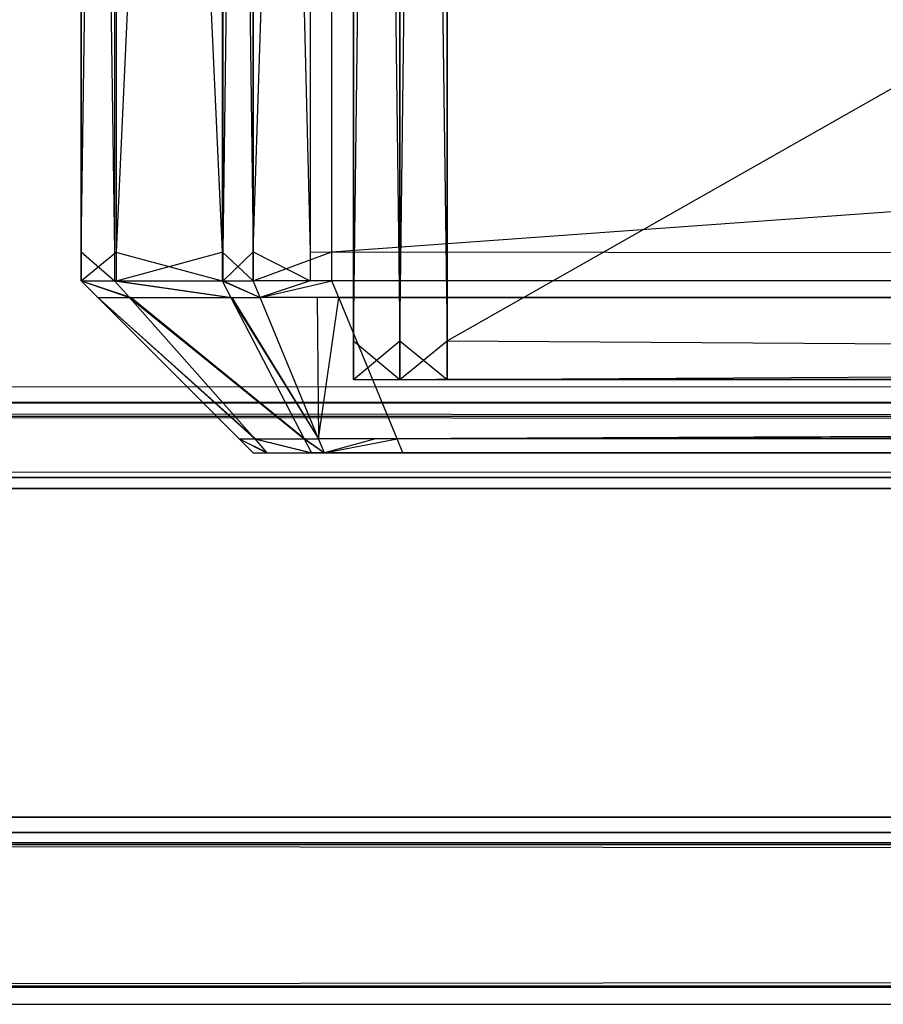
# Model space of a CAD drawing. Extents: x 0 to 1.6, y -0.5 to 0.
# Tile 6 of 192: x 0.01354 to 0.01856, y -0.501 to -0.49527. Entities that reach past the tile are written whole.
import ezdxf

# ---------------------------------------------------------------- set-up
doc = ezdxf.new("R2010")
doc.units = 0
for name, color, linetype in [('L16_KORPUS1_0___REPLACEMTFOREMP', 7, 'CONTINUOUS'), ('L30_FRONT_FINION_1___REPLACEMTF', 7, 'CONTINUOUS'), ('L34_REGALELEMENT_0___REPLACEMTF', 7, 'CONTINUOUS'), ('L65_ABDECKPL_0___REPLACEMTFOREM', 7, 'CONTINUOUS')]:
    doc.layers.add(name, color=color, linetype=linetype)

msp = doc.modelspace()

# ---------------------------------------------------------------- linework, layer by layer
at = {"layer": 'L16_KORPUS1_0___REPLACEMTFOREMP', "color": 8}
for points, invisible_edges in [([(0.002909, -0.497406), (0.002912, -0.000594), (0.5, -0.497406), (0.002909, -0.497406)], 15), ([(0.002912, -0.000596, 0.00769), (0.002909, -0.497404, 0.00769), (0.5, -0.497404, 0.00769), (0.002912, -0.000596, 0.00769)], 15), ([(0.5, -0.497406), (0.002912, -0.000594), (0.5, -0.000594), (0.5, -0.497406)], 10), ([(0.002912, -0.000596, 0.00769), (0.5, -0.497404, 0.00769), (0.5, -0.000596, 0.00769), (0.002912, -0.000596, 0.00769)], 10), ([(0.5, -0.4975, 0.00769), (0.002909, -0.497404, 0.00769), (0.002909, -0.4975, 0.00769), (0.5, -0.4975, 0.00769)], 13), ([(0.002909, -0.497404, 0.00769), (0.5, -0.4975, 0.00769), (0.5, -0.497404, 0.00769), (0.002909, -0.497404, 0.00769)], 14), ([(0.5, -0.497406), (0.002909, -0.4975), (0.002909, -0.497406), (0.5, -0.497406)], 13), ([(0.002909, -0.4975), (0.5, -0.497406), (0.5, -0.4975), (0.002909, -0.4975)], 14), ([(0.002909, -0.4975), (0.5, -0.49758, 0.00008), (0.002876, -0.49758, 0.000079), (0.002909, -0.4975)], 13), ([(0.5, -0.497557, 0.007633), (0.002909, -0.4975, 0.00769), (0.002885, -0.497557, 0.007633), (0.5, -0.497557, 0.007633)], 13), ([(0.5, -0.49758, 0.00008), (0.002909, -0.4975), (0.5, -0.4975), (0.5, -0.49758, 0.00008)], 14), ([(0.002909, -0.4975, 0.00769), (0.5, -0.497557, 0.007633), (0.5, -0.4975, 0.00769), (0.002909, -0.4975, 0.00769)], 14), ([(0.002876, -0.49758, 0.000079), (0.5, -0.497936, 0.000436), (0.002728, -0.497936, 0.000436), (0.002876, -0.49758, 0.000079)], 13), ([(0.5, -0.497901, 0.007289), (0.002885, -0.497557, 0.007633), (0.002743, -0.497901, 0.007289), (0.5, -0.497901, 0.007289)], 13), ([(0.5, -0.497936, 0.000436), (0.002876, -0.49758, 0.000079), (0.5, -0.49758, 0.00008), (0.5, -0.497936, 0.000436)], 14), ([(0.002885, -0.497557, 0.007633), (0.5, -0.497901, 0.007289), (0.5, -0.497557, 0.007633), (0.002885, -0.497557, 0.007633)], 14), ([(0.5, -0.498, 0.00719), (0.002743, -0.497901, 0.007289), (0.002702, -0.498, 0.00719), (0.5, -0.498, 0.00719)], 13), ([(0.002743, -0.497901, 0.007289), (0.5, -0.498, 0.00719), (0.5, -0.497901, 0.007289), (0.002743, -0.497901, 0.007289)], 14), ([(0.002728, -0.497936, 0.000436), (0.5, -0.498, 0.0005), (0.002702, -0.498, 0.0005), (0.002728, -0.497936, 0.000436)], 13), ([(0.5, -0.498, 0.0005), (0.002728, -0.497936, 0.000436), (0.5, -0.497936, 0.000436), (0.5, -0.498, 0.0005)], 14), ([(0.5, -0.498, 0.0005), (0.002702, -0.498, 0.000565), (0.002702, -0.498, 0.0005), (0.5, -0.498, 0.0005)], 13), ([(0.002702, -0.498, 0.000565), (0.5, -0.498, 0.0005), (0.5, -0.498, 0.000565), (0.002702, -0.498, 0.000565)], 14), ([(0.5, -0.498, 0.000565), (0.002702, -0.498, 0.007018), (0.002702, -0.498, 0.000565), (0.5, -0.498, 0.000565)], 13), ([(0.002702, -0.498, 0.007018), (0.5, -0.498, 0.000565), (0.5, -0.498, 0.007018), (0.002702, -0.498, 0.007018)], 14), ([(0.5, -0.498, 0.007018), (0.002702, -0.498, 0.00719), (0.002702, -0.498, 0.007018), (0.5, -0.498, 0.007018)], 13), ([(0.002702, -0.498, 0.00719), (0.5, -0.498, 0.007018), (0.5, -0.498, 0.00719), (0.002702, -0.498, 0.00719)], 14)]:
    msp.add_3dface(points, dxfattribs=dict(at, invisible_edges=invisible_edges))
at = {"layer": 'L30_FRONT_FINION_1___REPLACEMTF', "color": 8}
for points, invisible_edges in [([(0.013899, -0.482963, 0.348833), (0.013899, -0.496623, 0.348322), (0.013899, -0.496623, 0.348833), (0.013899, -0.482963, 0.348833)], 13), ([(0.013899, -0.496623, 0.348322), (0.013899, -0.482963, 0.348833), (0.013899, -0.482963, 0.348322), (0.013899, -0.496623, 0.348322)], 14), ([(0.013899, -0.482963, 0.58578), (0.013899, -0.496623, 0.348833), (0.013899, -0.496623, 0.58578), (0.013899, -0.482963, 0.58578)], 13), ([(0.013899, -0.496623, 0.348833), (0.013899, -0.482963, 0.58578), (0.013899, -0.482963, 0.348833), (0.013899, -0.496623, 0.348833)], 14), ([(0.013899, -0.482963, 0.586249), (0.013899, -0.496623, 0.58578), (0.013899, -0.496623, 0.586249), (0.013899, -0.482963, 0.586249)], 13), ([(0.013899, -0.496623, 0.58578), (0.013899, -0.482963, 0.586249), (0.013899, -0.482963, 0.58578), (0.013899, -0.496623, 0.58578)], 14), ([(0.014094, -0.496623, 0.586443), (0.013899, -0.482963, 0.586249), (0.013899, -0.496623, 0.586249), (0.014094, -0.496623, 0.586443)], 13), ([(0.013899, -0.482963, 0.586249), (0.014094, -0.496623, 0.586443), (0.014094, -0.482963, 0.586443), (0.013899, -0.482963, 0.586249)], 14), ([(0.014105, -0.482963, 0.348117), (0.013899, -0.496623, 0.348322), (0.013899, -0.482963, 0.348322), (0.014105, -0.482963, 0.348117)], 13), ([(0.013899, -0.496623, 0.348322), (0.014105, -0.482963, 0.348117), (0.014105, -0.496623, 0.348117), (0.013899, -0.496623, 0.348322)], 14), ([(0.014719, -0.496623, 0.587068), (0.014094, -0.482963, 0.586443), (0.014094, -0.496623, 0.586443), (0.014719, -0.496623, 0.587068)], 13), ([(0.014094, -0.482963, 0.586443), (0.014719, -0.496623, 0.587068), (0.014719, -0.482963, 0.587068), (0.014094, -0.482963, 0.586443)], 14), ([(0.014725, -0.482963, 0.347497), (0.014105, -0.496623, 0.348117), (0.014105, -0.482963, 0.348117), (0.014725, -0.482963, 0.347497)], 13), ([(0.014105, -0.496623, 0.348117), (0.014725, -0.482963, 0.347497), (0.014725, -0.496623, 0.347497), (0.014105, -0.496623, 0.348117)], 14), ([(0.014899, -0.496623, 0.587248), (0.014719, -0.482963, 0.587068), (0.014719, -0.496623, 0.587068), (0.014899, -0.496623, 0.587248)], 13), ([(0.014719, -0.482963, 0.587068), (0.014899, -0.496623, 0.587248), (0.014899, -0.482963, 0.587248), (0.014719, -0.482963, 0.587068)], 14), ([(0.014899, -0.482963, 0.347323), (0.014725, -0.496623, 0.347497), (0.014725, -0.482963, 0.347497), (0.014899, -0.482963, 0.347323)], 13), ([(0.014725, -0.496623, 0.347497), (0.014899, -0.482963, 0.347323), (0.014899, -0.496623, 0.347323), (0.014725, -0.496623, 0.347497)], 14), ([(0.015358, -0.482963, 0.347323), (0.014899, -0.496623, 0.347323), (0.014899, -0.482963, 0.347323), (0.015358, -0.482963, 0.347323)], 13), ([(0.014899, -0.496623, 0.347323), (0.015358, -0.482963, 0.347323), (0.015358, -0.496623, 0.347323), (0.014899, -0.496623, 0.347323)], 14), ([(0.015231, -0.496623, 0.587248), (0.014899, -0.482963, 0.587248), (0.014899, -0.496623, 0.587248), (0.015231, -0.496623, 0.587248)], 13), ([(0.014899, -0.482963, 0.587248), (0.015231, -0.496623, 0.587248), (0.015231, -0.482963, 0.587248), (0.014899, -0.482963, 0.587248)], 14), ([(0.203785, -0.496623, 0.587248), (0.015231, -0.482963, 0.587248), (0.015231, -0.496623, 0.587248), (0.203785, -0.496623, 0.587248)], 13), ([(0.015231, -0.482963, 0.587248), (0.203785, -0.496623, 0.587248), (0.203785, -0.482963, 0.587248), (0.015231, -0.482963, 0.587248)], 14), ([(0.203785, -0.482963, 0.347323), (0.015358, -0.496623, 0.347323), (0.015358, -0.482963, 0.347323), (0.203785, -0.482963, 0.347323)], 13), ([(0.015358, -0.496623, 0.347323), (0.203785, -0.482963, 0.347323), (0.203785, -0.496623, 0.347323), (0.015358, -0.496623, 0.347323)], 14), ([(0.014105, -0.496623, 0.348117), (0.013899, -0.496792, 0.348322), (0.013899, -0.496623, 0.348322), (0.014105, -0.496623, 0.348117)], 13), ([(0.013899, -0.496792, 0.348322), (0.014105, -0.496623, 0.348117), (0.014105, -0.496792, 0.348117), (0.013899, -0.496792, 0.348322)], 14), ([(0.014094, -0.496792, 0.586443), (0.013899, -0.496623, 0.586249), (0.013899, -0.496792, 0.586249), (0.014094, -0.496792, 0.586443)], 13), ([(0.013899, -0.496623, 0.586249), (0.014094, -0.496792, 0.586443), (0.014094, -0.496623, 0.586443), (0.013899, -0.496623, 0.586249)], 14), ([(0.013899, -0.496623, 0.586249), (0.013899, -0.496792, 0.58578), (0.013899, -0.496792, 0.586249), (0.013899, -0.496623, 0.586249)], 13), ([(0.013899, -0.496792, 0.58578), (0.013899, -0.496623, 0.586249), (0.013899, -0.496623, 0.58578), (0.013899, -0.496792, 0.58578)], 14), ([(0.013899, -0.496623, 0.58578), (0.013899, -0.496792, 0.348833), (0.013899, -0.496792, 0.58578), (0.013899, -0.496623, 0.58578)], 13), ([(0.013899, -0.496792, 0.348833), (0.013899, -0.496623, 0.58578), (0.013899, -0.496623, 0.348833), (0.013899, -0.496792, 0.348833)], 14), ([(0.013899, -0.496623, 0.348833), (0.013899, -0.496792, 0.348322), (0.013899, -0.496792, 0.348833), (0.013899, -0.496623, 0.348833)], 13), ([(0.013899, -0.496792, 0.348322), (0.013899, -0.496623, 0.348833), (0.013899, -0.496623, 0.348322), (0.013899, -0.496792, 0.348322)], 14), ([(0.014719, -0.496792, 0.587068), (0.014094, -0.496623, 0.586443), (0.014094, -0.496792, 0.586443), (0.014719, -0.496792, 0.587068)], 13), ([(0.014094, -0.496623, 0.586443), (0.014719, -0.496792, 0.587068), (0.014719, -0.496623, 0.587068), (0.014094, -0.496623, 0.586443)], 14), ([(0.014725, -0.496623, 0.347497), (0.014105, -0.496792, 0.348117), (0.014105, -0.496623, 0.348117), (0.014725, -0.496623, 0.347497)], 13), ([(0.014105, -0.496792, 0.348117), (0.014725, -0.496623, 0.347497), (0.014725, -0.496792, 0.347497), (0.014105, -0.496792, 0.348117)], 14), ([(0.014899, -0.496792, 0.587248), (0.014719, -0.496623, 0.587068), (0.014719, -0.496792, 0.587068), (0.014899, -0.496792, 0.587248)], 13), ([(0.014719, -0.496623, 0.587068), (0.014899, -0.496792, 0.587248), (0.014899, -0.496623, 0.587248), (0.014719, -0.496623, 0.587068)], 14), ([(0.014899, -0.496623, 0.347323), (0.014725, -0.496792, 0.347497), (0.014725, -0.496623, 0.347497), (0.014899, -0.496623, 0.347323)], 13), ([(0.014725, -0.496792, 0.347497), (0.014899, -0.496623, 0.347323), (0.014899, -0.496792, 0.347323), (0.014725, -0.496792, 0.347497)], 14), ([(0.015231, -0.496792, 0.587248), (0.014899, -0.496623, 0.587248), (0.014899, -0.496792, 0.587248), (0.015231, -0.496792, 0.587248)], 13), ([(0.014899, -0.496623, 0.587248), (0.015231, -0.496792, 0.587248), (0.015231, -0.496623, 0.587248), (0.014899, -0.496623, 0.587248)], 14), ([(0.015358, -0.496623, 0.347323), (0.014899, -0.496792, 0.347323), (0.014899, -0.496623, 0.347323), (0.015358, -0.496623, 0.347323)], 13), ([(0.014899, -0.496792, 0.347323), (0.015358, -0.496623, 0.347323), (0.015358, -0.496792, 0.347323), (0.014899, -0.496792, 0.347323)], 14), ([(0.203785, -0.496792, 0.587248), (0.015231, -0.496623, 0.587248), (0.015231, -0.496792, 0.587248), (0.203785, -0.496792, 0.587248)], 13), ([(0.015231, -0.496623, 0.587248), (0.203785, -0.496792, 0.587248), (0.203785, -0.496623, 0.587248), (0.015231, -0.496623, 0.587248)], 14), ([(0.203785, -0.496623, 0.347323), (0.015358, -0.496792, 0.347323), (0.015358, -0.496623, 0.347323), (0.203785, -0.496623, 0.347323)], 13), ([(0.015358, -0.496792, 0.347323), (0.203785, -0.496623, 0.347323), (0.203785, -0.496792, 0.347323), (0.015358, -0.496792, 0.347323)], 14), ([(0.01419, -0.496889, 0.348169), (0.013899, -0.496792, 0.348322), (0.014105, -0.496792, 0.348117), (0.01419, -0.496889, 0.348169)], 13), ([(0.013899, -0.496792, 0.348322), (0.01419, -0.496889, 0.348169), (0.013997, -0.496889, 0.348362), (0.013899, -0.496792, 0.348322)], 14), ([(0.013997, -0.496889, 0.586208), (0.013899, -0.496792, 0.58578), (0.013997, -0.496889, 0.58574), (0.013997, -0.496889, 0.586208)], 13), ([(0.013899, -0.496792, 0.58578), (0.013997, -0.496889, 0.586208), (0.013899, -0.496792, 0.586249), (0.013899, -0.496792, 0.58578)], 14), ([(0.013997, -0.496889, 0.348873), (0.013899, -0.496792, 0.58578), (0.013899, -0.496792, 0.348833), (0.013997, -0.496889, 0.348873)], 13), ([(0.013899, -0.496792, 0.58578), (0.013997, -0.496889, 0.348873), (0.013997, -0.496889, 0.58574), (0.013899, -0.496792, 0.58578)], 14), ([(0.013997, -0.496889, 0.348362), (0.013899, -0.496792, 0.348833), (0.013899, -0.496792, 0.348322), (0.013997, -0.496889, 0.348362)], 13), ([(0.013899, -0.496792, 0.348833), (0.013997, -0.496889, 0.348362), (0.013997, -0.496889, 0.348873), (0.013899, -0.496792, 0.348833)], 14), ([(0.01418, -0.496889, 0.586392), (0.013899, -0.496792, 0.586249), (0.013997, -0.496889, 0.586208), (0.01418, -0.496889, 0.586392)], 13), ([(0.013899, -0.496792, 0.586249), (0.01418, -0.496889, 0.586392), (0.014094, -0.496792, 0.586443), (0.013899, -0.496792, 0.586249)], 14), ([(0.01477, -0.496889, 0.586981), (0.014094, -0.496792, 0.586443), (0.01418, -0.496889, 0.586392), (0.01477, -0.496889, 0.586981)], 13), ([(0.014094, -0.496792, 0.586443), (0.01477, -0.496889, 0.586981), (0.014719, -0.496792, 0.587068), (0.014094, -0.496792, 0.586443)], 14), ([(0.014775, -0.496889, 0.347584), (0.014105, -0.496792, 0.348117), (0.014725, -0.496792, 0.347497), (0.014775, -0.496889, 0.347584)], 13), ([(0.014105, -0.496792, 0.348117), (0.014775, -0.496889, 0.347584), (0.01419, -0.496889, 0.348169), (0.014105, -0.496792, 0.348117)], 14), ([(0.01494, -0.496889, 0.587151), (0.014719, -0.496792, 0.587068), (0.01477, -0.496889, 0.586981), (0.01494, -0.496889, 0.587151)], 13), ([(0.014719, -0.496792, 0.587068), (0.01494, -0.496889, 0.587151), (0.014899, -0.496792, 0.587248), (0.014719, -0.496792, 0.587068)], 14), ([(0.01494, -0.496889, 0.34742), (0.014725, -0.496792, 0.347497), (0.014899, -0.496792, 0.347323), (0.01494, -0.496889, 0.34742)], 13), ([(0.014725, -0.496792, 0.347497), (0.01494, -0.496889, 0.34742), (0.014775, -0.496889, 0.347584), (0.014725, -0.496792, 0.347497)], 14), ([(0.015358, -0.496792, 0.347323), (0.01494, -0.496889, 0.34742), (0.014899, -0.496792, 0.347323), (0.015358, -0.496792, 0.347323)], 13), ([(0.01494, -0.496889, 0.587151), (0.015231, -0.496792, 0.587248), (0.014899, -0.496792, 0.587248), (0.01494, -0.496889, 0.587151)], 13), ([(0.01494, -0.496889, 0.34742), (0.015358, -0.496792, 0.347323), (0.015398, -0.496889, 0.34742), (0.01494, -0.496889, 0.34742)], 14), ([(0.015231, -0.496792, 0.587248), (0.01494, -0.496889, 0.587151), (0.015271, -0.496889, 0.587151), (0.015231, -0.496792, 0.587248)], 14), ([(0.015271, -0.496889, 0.587151), (0.203785, -0.496792, 0.587248), (0.015231, -0.496792, 0.587248), (0.015271, -0.496889, 0.587151)], 13), ([(0.203785, -0.496792, 0.587248), (0.015271, -0.496889, 0.587151), (0.203785, -0.496889, 0.587151), (0.203785, -0.496792, 0.587248)], 14), ([(0.203785, -0.496792, 0.347323), (0.015398, -0.496889, 0.34742), (0.015358, -0.496792, 0.347323), (0.203785, -0.496792, 0.347323)], 13), ([(0.015398, -0.496889, 0.34742), (0.203785, -0.496792, 0.347323), (0.203785, -0.496889, 0.34742), (0.015398, -0.496889, 0.34742)], 14), ([(0.014909, -0.497711, 0.585958), (0.013997, -0.496889, 0.586208), (0.014819, -0.497711, 0.585868), (0.014909, -0.497711, 0.585958)], 13), ([(0.013997, -0.496889, 0.586208), (0.014909, -0.497711, 0.585958), (0.01418, -0.496889, 0.586392), (0.013997, -0.496889, 0.586208)], 14), ([(0.013997, -0.496889, 0.348873), (0.014819, -0.497711, 0.348702), (0.014819, -0.497711, 0.349213), (0.013997, -0.496889, 0.348873)], 13), ([(0.014819, -0.497711, 0.348702), (0.013997, -0.496889, 0.348873), (0.013997, -0.496889, 0.348362), (0.014819, -0.497711, 0.348702)], 14), ([(0.013997, -0.496889, 0.58574), (0.014819, -0.497711, 0.349213), (0.014819, -0.497711, 0.585401), (0.013997, -0.496889, 0.58574)], 13), ([(0.014819, -0.497711, 0.349213), (0.013997, -0.496889, 0.58574), (0.013997, -0.496889, 0.348873), (0.014819, -0.497711, 0.349213)], 14), ([(0.013997, -0.496889, 0.586208), (0.014819, -0.497711, 0.585401), (0.014819, -0.497711, 0.585868), (0.013997, -0.496889, 0.586208)], 13), ([(0.014819, -0.497711, 0.585401), (0.013997, -0.496889, 0.586208), (0.013997, -0.496889, 0.58574), (0.014819, -0.497711, 0.585401)], 14), ([(0.014913, -0.497711, 0.348608), (0.013997, -0.496889, 0.348362), (0.01419, -0.496889, 0.348169), (0.014913, -0.497711, 0.348608)], 13), ([(0.013997, -0.496889, 0.348362), (0.014913, -0.497711, 0.348608), (0.014819, -0.497711, 0.348702), (0.013997, -0.496889, 0.348362)], 14), ([(0.015197, -0.497711, 0.586246), (0.01418, -0.496889, 0.586392), (0.014909, -0.497711, 0.585958), (0.015197, -0.497711, 0.586246)], 13), ([(0.01418, -0.496889, 0.586392), (0.015197, -0.497711, 0.586246), (0.01477, -0.496889, 0.586981), (0.01418, -0.496889, 0.586392)], 14), ([(0.0152, -0.497711, 0.348322), (0.01419, -0.496889, 0.348169), (0.014775, -0.496889, 0.347584), (0.0152, -0.497711, 0.348322)], 13), ([(0.01419, -0.496889, 0.348169), (0.0152, -0.497711, 0.348322), (0.014913, -0.497711, 0.348608), (0.01419, -0.496889, 0.348169)], 14), ([(0.01528, -0.497711, 0.586329), (0.01477, -0.496889, 0.586981), (0.015197, -0.497711, 0.586246), (0.01528, -0.497711, 0.586329)], 13), ([(0.01477, -0.496889, 0.586981), (0.01528, -0.497711, 0.586329), (0.01494, -0.496889, 0.587151), (0.01477, -0.496889, 0.586981)], 14), ([(0.01528, -0.497711, 0.348241), (0.014775, -0.496889, 0.347584), (0.01494, -0.496889, 0.34742), (0.01528, -0.497711, 0.348241)], 13), ([(0.014775, -0.496889, 0.347584), (0.01528, -0.497711, 0.348241), (0.0152, -0.497711, 0.348322), (0.014775, -0.496889, 0.347584)], 14), ([(0.015398, -0.496889, 0.34742), (0.01528, -0.497711, 0.348241), (0.01494, -0.496889, 0.34742), (0.015398, -0.496889, 0.34742)], 13), ([(0.01528, -0.497711, 0.586329), (0.015271, -0.496889, 0.587151), (0.01494, -0.496889, 0.587151), (0.01528, -0.497711, 0.586329)], 13), ([(0.015611, -0.497711, 0.586329), (0.203785, -0.496889, 0.587151), (0.015271, -0.496889, 0.587151), (0.015611, -0.497711, 0.586329)], 13), ([(0.015271, -0.496889, 0.587151), (0.01528, -0.497711, 0.586329), (0.015611, -0.497711, 0.586329), (0.015271, -0.496889, 0.587151)], 14), ([(0.01528, -0.497711, 0.348241), (0.015398, -0.496889, 0.34742), (0.015738, -0.497711, 0.348241), (0.01528, -0.497711, 0.348241)], 14), ([(0.203785, -0.496889, 0.34742), (0.015738, -0.497711, 0.348241), (0.015398, -0.496889, 0.34742), (0.203785, -0.496889, 0.34742)], 13), ([(0.203785, -0.496889, 0.587151), (0.015611, -0.497711, 0.586329), (0.203785, -0.497711, 0.586329), (0.203785, -0.496889, 0.587151)], 14), ([(0.015738, -0.497711, 0.348241), (0.203785, -0.496889, 0.34742), (0.203785, -0.497711, 0.348241), (0.015738, -0.497711, 0.348241)], 14), ([(0.014984, -0.497792, 0.348651), (0.014819, -0.497711, 0.348702), (0.014913, -0.497711, 0.348608), (0.014984, -0.497792, 0.348651)], 13), ([(0.014819, -0.497711, 0.348702), (0.014984, -0.497792, 0.348651), (0.014899, -0.497792, 0.348736), (0.014819, -0.497711, 0.348702)], 14), ([(0.014899, -0.497792, 0.585835), (0.014819, -0.497711, 0.585401), (0.014899, -0.497792, 0.585367), (0.014899, -0.497792, 0.585835)], 13), ([(0.014819, -0.497711, 0.585401), (0.014899, -0.497792, 0.585835), (0.014819, -0.497711, 0.585868), (0.014819, -0.497711, 0.585401)], 14), ([(0.014899, -0.497792, 0.349246), (0.014819, -0.497711, 0.585401), (0.014819, -0.497711, 0.349213), (0.014899, -0.497792, 0.349246)], 13), ([(0.014819, -0.497711, 0.585401), (0.014899, -0.497792, 0.349246), (0.014899, -0.497792, 0.585367), (0.014819, -0.497711, 0.585401)], 14), ([(0.014899, -0.497792, 0.348736), (0.014819, -0.497711, 0.349213), (0.014819, -0.497711, 0.348702), (0.014899, -0.497792, 0.348736)], 13), ([(0.014819, -0.497711, 0.349213), (0.014899, -0.497792, 0.348736), (0.014899, -0.497792, 0.349246), (0.014819, -0.497711, 0.349213)], 14), ([(0.01498, -0.497792, 0.585915), (0.014819, -0.497711, 0.585868), (0.014899, -0.497792, 0.585835), (0.01498, -0.497792, 0.585915)], 13), ([(0.014819, -0.497711, 0.585868), (0.01498, -0.497792, 0.585915), (0.014909, -0.497711, 0.585958), (0.014819, -0.497711, 0.585868)], 14), ([(0.015239, -0.497792, 0.586174), (0.014909, -0.497711, 0.585958), (0.01498, -0.497792, 0.585915), (0.015239, -0.497792, 0.586174)], 13), ([(0.014909, -0.497711, 0.585958), (0.015239, -0.497792, 0.586174), (0.015197, -0.497711, 0.586246), (0.014909, -0.497711, 0.585958)], 14), ([(0.015242, -0.497792, 0.348394), (0.014913, -0.497711, 0.348608), (0.0152, -0.497711, 0.348322), (0.015242, -0.497792, 0.348394)], 13), ([(0.014913, -0.497711, 0.348608), (0.015242, -0.497792, 0.348394), (0.014984, -0.497792, 0.348651), (0.014913, -0.497711, 0.348608)], 14), ([(0.015314, -0.497792, 0.586249), (0.015197, -0.497711, 0.586246), (0.015239, -0.497792, 0.586174), (0.015314, -0.497792, 0.586249)], 13), ([(0.015197, -0.497711, 0.586246), (0.015314, -0.497792, 0.586249), (0.01528, -0.497711, 0.586329), (0.015197, -0.497711, 0.586246)], 14), ([(0.015314, -0.497792, 0.348322), (0.0152, -0.497711, 0.348322), (0.01528, -0.497711, 0.348241), (0.015314, -0.497792, 0.348322)], 13), ([(0.0152, -0.497711, 0.348322), (0.015314, -0.497792, 0.348322), (0.015242, -0.497792, 0.348394), (0.0152, -0.497711, 0.348322)], 14), ([(0.015314, -0.497792, 0.586249), (0.015611, -0.497711, 0.586329), (0.01528, -0.497711, 0.586329), (0.015314, -0.497792, 0.586249)], 13), ([(0.015738, -0.497711, 0.348241), (0.015314, -0.497792, 0.348322), (0.01528, -0.497711, 0.348241), (0.015738, -0.497711, 0.348241)], 13), ([(0.015611, -0.497711, 0.586329), (0.015314, -0.497792, 0.586249), (0.015645, -0.497792, 0.586249), (0.015611, -0.497711, 0.586329)], 14), ([(0.015314, -0.497792, 0.348322), (0.015738, -0.497711, 0.348241), (0.015771, -0.497792, 0.348322), (0.015314, -0.497792, 0.348322)], 14), ([(0.015645, -0.497792, 0.586249), (0.203785, -0.497711, 0.586329), (0.015611, -0.497711, 0.586329), (0.015645, -0.497792, 0.586249)], 13), ([(0.203785, -0.497711, 0.586329), (0.015645, -0.497792, 0.586249), (0.203785, -0.497792, 0.586249), (0.203785, -0.497711, 0.586329)], 14), ([(0.203785, -0.497711, 0.348241), (0.015771, -0.497792, 0.348322), (0.015738, -0.497711, 0.348241), (0.203785, -0.497711, 0.348241)], 13), ([(0.015771, -0.497792, 0.348322), (0.203785, -0.497711, 0.348241), (0.203785, -0.497792, 0.348322), (0.015771, -0.497792, 0.348322)], 14), ([(0.015233, -0.497792, 0.585241), (0.014899, -0.497792, 0.349246), (0.015233, -0.497792, 0.349246), (0.015233, -0.497792, 0.585241)], 13), ([(0.014899, -0.497792, 0.349246), (0.015233, -0.497792, 0.585241), (0.014899, -0.497792, 0.585367), (0.014899, -0.497792, 0.349246)], 14), ([(0.015245, -0.497792, 0.348887), (0.014899, -0.497792, 0.348736), (0.014984, -0.497792, 0.348651), (0.015245, -0.497792, 0.348887)], 13), ([(0.014899, -0.497792, 0.348736), (0.015245, -0.497792, 0.348887), (0.015233, -0.497792, 0.349041), (0.014899, -0.497792, 0.348736)], 14), ([(0.015233, -0.497792, 0.585506), (0.014899, -0.497792, 0.585367), (0.015233, -0.497792, 0.585241), (0.015233, -0.497792, 0.585506)], 13), ([(0.014899, -0.497792, 0.585367), (0.015233, -0.497792, 0.585506), (0.014899, -0.497792, 0.585835), (0.014899, -0.497792, 0.585367)], 14), ([(0.015233, -0.497792, 0.349041), (0.014899, -0.497792, 0.349246), (0.014899, -0.497792, 0.348736), (0.015233, -0.497792, 0.349041)], 13), ([(0.014899, -0.497792, 0.349246), (0.015233, -0.497792, 0.349041), (0.015233, -0.497792, 0.349246), (0.014899, -0.497792, 0.349246)], 14), ([(0.015216, -0.497792, 0.585679), (0.014899, -0.497792, 0.585835), (0.015233, -0.497792, 0.585506), (0.015216, -0.497792, 0.585679)], 13), ([(0.014899, -0.497792, 0.585835), (0.015216, -0.497792, 0.585679), (0.01498, -0.497792, 0.585915), (0.014899, -0.497792, 0.585835)], 14), ([(0.015475, -0.497792, 0.585938), (0.01498, -0.497792, 0.585915), (0.015216, -0.497792, 0.585679), (0.015475, -0.497792, 0.585938)], 13), ([(0.01498, -0.497792, 0.585915), (0.015475, -0.497792, 0.585938), (0.015239, -0.497792, 0.586174), (0.01498, -0.497792, 0.585915)], 14), ([(0.015415, -0.497792, 0.348673), (0.014984, -0.497792, 0.348651), (0.015242, -0.497792, 0.348394), (0.015415, -0.497792, 0.348673)], 13), ([(0.014984, -0.497792, 0.348651), (0.015415, -0.497792, 0.348673), (0.015245, -0.497792, 0.348887), (0.014984, -0.497792, 0.348651)], 14), ([(0.015233, -0.497792, 0.585506), (0.203785, -0.497792, 0.585915), (0.015216, -0.497792, 0.585679), (0.015233, -0.497792, 0.585506)], 15), ([(0.015216, -0.497792, 0.585679), (0.203785, -0.497792, 0.585915), (0.015596, -0.497792, 0.585915), (0.015216, -0.497792, 0.585679)], 15), ([(0.015216, -0.497792, 0.585679), (0.015596, -0.497792, 0.585915), (0.015475, -0.497792, 0.585938), (0.015216, -0.497792, 0.585679)], 15), ([(0.015245, -0.497792, 0.348887), (0.203785, -0.497792, 0.585915), (0.015233, -0.497792, 0.349041), (0.015245, -0.497792, 0.348887)], 13), ([(0.015233, -0.497792, 0.349041), (0.203785, -0.497792, 0.585915), (0.015233, -0.497792, 0.349246), (0.015233, -0.497792, 0.349041)], 10), ([(0.015233, -0.497792, 0.349246), (0.203785, -0.497792, 0.585915), (0.015233, -0.497792, 0.585241), (0.015233, -0.497792, 0.349246)], 13), ([(0.015233, -0.497792, 0.585241), (0.203785, -0.497792, 0.585915), (0.015233, -0.497792, 0.585506), (0.015233, -0.497792, 0.585241)], 14), ([(0.015475, -0.497792, 0.585938), (0.015314, -0.497792, 0.586249), (0.015239, -0.497792, 0.586174), (0.015475, -0.497792, 0.585938)], 14), ([(0.015576, -0.497792, 0.348655), (0.015242, -0.497792, 0.348394), (0.015314, -0.497792, 0.348322), (0.015576, -0.497792, 0.348655)], 13), ([(0.015242, -0.497792, 0.348394), (0.015576, -0.497792, 0.348655), (0.015415, -0.497792, 0.348673), (0.015242, -0.497792, 0.348394)], 14), ([(0.015415, -0.497792, 0.348673), (0.203785, -0.497792, 0.585915), (0.015245, -0.497792, 0.348887), (0.015415, -0.497792, 0.348673)], 10), ([(0.015596, -0.497792, 0.585915), (0.015645, -0.497792, 0.586249), (0.015314, -0.497792, 0.586249), (0.015596, -0.497792, 0.585915)], 14), ([(0.015314, -0.497792, 0.586249), (0.015475, -0.497792, 0.585938), (0.015596, -0.497792, 0.585915), (0.015314, -0.497792, 0.586249)], 13), ([(0.015771, -0.497792, 0.348655), (0.015314, -0.497792, 0.348322), (0.015771, -0.497792, 0.348322), (0.015771, -0.497792, 0.348655)], 13), ([(0.015314, -0.497792, 0.348322), (0.015771, -0.497792, 0.348655), (0.015576, -0.497792, 0.348655), (0.015314, -0.497792, 0.348322)], 14), ([(0.015576, -0.497792, 0.348655), (0.203785, -0.497792, 0.585915), (0.015415, -0.497792, 0.348673), (0.015576, -0.497792, 0.348655)], 13), ([(0.015771, -0.497792, 0.348655), (0.203785, -0.497792, 0.585915), (0.015576, -0.497792, 0.348655), (0.015771, -0.497792, 0.348655)], 10), ([(0.015596, -0.497792, 0.585915), (0.203785, -0.497792, 0.585915), (0.0158, -0.497792, 0.585915), (0.015596, -0.497792, 0.585915)], 15), ([(0.015645, -0.497792, 0.586249), (0.015596, -0.497792, 0.585915), (0.0158, -0.497792, 0.585915), (0.015645, -0.497792, 0.586249)], 13), ([(0.0158, -0.497792, 0.585915), (0.203785, -0.497792, 0.586249), (0.015645, -0.497792, 0.586249), (0.0158, -0.497792, 0.585915)], 14), ([(0.203785, -0.497792, 0.585915), (0.015771, -0.497792, 0.348655), (0.203785, -0.497792, 0.348655), (0.203785, -0.497792, 0.585915)], 13), ([(0.203785, -0.497792, 0.348655), (0.015771, -0.497792, 0.348322), (0.203785, -0.497792, 0.348322), (0.203785, -0.497792, 0.348655)], 13), ([(0.015771, -0.497792, 0.348322), (0.203785, -0.497792, 0.348655), (0.015771, -0.497792, 0.348655), (0.015771, -0.497792, 0.348322)], 14), ([(0.203785, -0.497792, 0.586249), (0.0158, -0.497792, 0.585915), (0.203785, -0.497792, 0.585915), (0.203785, -0.497792, 0.586249)], 13)]:
    msp.add_3dface(points, dxfattribs=dict(at, invisible_edges=invisible_edges))
at = {"layer": 'L34_REGALELEMENT_0___REPLACEMTF', "color": 40}
for points, invisible_edges in [([(0.015753, -0.497141, 0.344353), (0.015483, -0.475716, 0.344353), (0.015483, -0.497141, 0.344353), (0.015753, -0.497141, 0.344353)], 13), ([(0.015483, -0.475716, 0.344353), (0.015753, -0.497141, 0.344353), (0.015753, -0.475716, 0.344353), (0.015483, -0.475716, 0.344353)], 14), ([(0.015753, -0.475716, 0.011194), (0.015483, -0.497141, 0.011194), (0.015483, -0.475716, 0.011194), (0.015753, -0.475716, 0.011194)], 13), ([(0.015483, -0.497141, 0.011194), (0.015753, -0.475716, 0.011194), (0.015753, -0.497141, 0.011194), (0.015483, -0.497141, 0.011194)], 14), ([(0.015483, -0.475716, 0.344353), (0.015483, -0.497141, 0.344122), (0.015483, -0.497141, 0.344353), (0.015483, -0.475716, 0.344353)], 13), ([(0.015483, -0.497141, 0.344122), (0.015483, -0.475716, 0.344353), (0.015483, -0.475716, 0.344122), (0.015483, -0.497141, 0.344122)], 14), ([(0.015483, -0.475716, 0.344122), (0.015483, -0.497141, 0.011543), (0.015483, -0.497141, 0.344122), (0.015483, -0.475716, 0.344122)], 13), ([(0.015483, -0.497141, 0.011543), (0.015483, -0.475716, 0.344122), (0.015483, -0.475716, 0.011543), (0.015483, -0.497141, 0.011543)], 14), ([(0.015483, -0.475716, 0.011543), (0.015483, -0.497141, 0.011194), (0.015483, -0.497141, 0.011543), (0.015483, -0.475716, 0.011543)], 13), ([(0.015483, -0.497141, 0.011194), (0.015483, -0.475716, 0.011543), (0.015483, -0.475716, 0.011194), (0.015483, -0.497141, 0.011194)], 14), ([(0.016027, -0.497141, 0.344353), (0.015753, -0.475716, 0.344353), (0.015753, -0.497141, 0.344353), (0.016027, -0.497141, 0.344353)], 13), ([(0.015753, -0.475716, 0.344353), (0.016027, -0.497141, 0.344353), (0.016027, -0.475716, 0.344353), (0.015753, -0.475716, 0.344353)], 14), ([(0.016027, -0.475716, 0.011194), (0.015753, -0.497141, 0.011194), (0.015753, -0.475716, 0.011194), (0.016027, -0.475716, 0.011194)], 13), ([(0.015753, -0.497141, 0.011194), (0.016027, -0.475716, 0.011194), (0.016027, -0.497141, 0.011194), (0.015753, -0.497141, 0.011194)], 14), ([(0.05376, -0.475716, 0.011194), (0.016027, -0.497141, 0.011194), (0.016027, -0.475716, 0.011194), (0.05376, -0.475716, 0.011194)], 13), ([(0.016027, -0.497141, 0.011194), (0.05376, -0.475716, 0.011194), (0.05376, -0.497141, 0.011194), (0.016027, -0.497141, 0.011194)], 14), ([(0.05376, -0.497141, 0.344353), (0.016027, -0.475716, 0.344353), (0.016027, -0.497141, 0.344353), (0.05376, -0.497141, 0.344353)], 13), ([(0.016027, -0.475716, 0.344353), (0.05376, -0.497141, 0.344353), (0.05376, -0.475716, 0.344353), (0.016027, -0.475716, 0.344353)], 14), ([(0.015483, -0.497141, 0.011543), (0.015483, -0.497366, 0.011194), (0.015483, -0.497366, 0.011543), (0.015483, -0.497141, 0.011543)], 13), ([(0.015483, -0.497366, 0.011194), (0.015483, -0.497141, 0.011543), (0.015483, -0.497141, 0.011194), (0.015483, -0.497366, 0.011194)], 14), ([(0.015483, -0.497141, 0.344122), (0.015483, -0.497366, 0.011543), (0.015483, -0.497366, 0.344122), (0.015483, -0.497141, 0.344122)], 13), ([(0.015483, -0.497366, 0.011543), (0.015483, -0.497141, 0.344122), (0.015483, -0.497141, 0.011543), (0.015483, -0.497366, 0.011543)], 14), ([(0.015483, -0.497141, 0.344353), (0.015483, -0.497366, 0.344122), (0.015483, -0.497366, 0.344353), (0.015483, -0.497141, 0.344353)], 13), ([(0.015483, -0.497366, 0.344122), (0.015483, -0.497141, 0.344353), (0.015483, -0.497141, 0.344122), (0.015483, -0.497366, 0.344122)], 14), ([(0.015753, -0.497141, 0.011194), (0.015483, -0.497366, 0.011194), (0.015483, -0.497141, 0.011194), (0.015753, -0.497141, 0.011194)], 13), ([(0.015483, -0.497366, 0.011194), (0.015753, -0.497141, 0.011194), (0.015753, -0.497366, 0.011194), (0.015483, -0.497366, 0.011194)], 14), ([(0.015753, -0.497366, 0.344353), (0.015483, -0.497141, 0.344353), (0.015483, -0.497366, 0.344353), (0.015753, -0.497366, 0.344353)], 13), ([(0.015483, -0.497141, 0.344353), (0.015753, -0.497366, 0.344353), (0.015753, -0.497141, 0.344353), (0.015483, -0.497141, 0.344353)], 14), ([(0.016027, -0.497141, 0.011194), (0.015753, -0.497366, 0.011194), (0.015753, -0.497141, 0.011194), (0.016027, -0.497141, 0.011194)], 13), ([(0.015753, -0.497366, 0.011194), (0.016027, -0.497141, 0.011194), (0.016027, -0.497366, 0.011194), (0.015753, -0.497366, 0.011194)], 14), ([(0.016027, -0.497366, 0.344353), (0.015753, -0.497141, 0.344353), (0.015753, -0.497366, 0.344353), (0.016027, -0.497366, 0.344353)], 13), ([(0.015753, -0.497141, 0.344353), (0.016027, -0.497366, 0.344353), (0.016027, -0.497141, 0.344353), (0.015753, -0.497141, 0.344353)], 14), ([(0.05376, -0.497141, 0.011194), (0.016027, -0.497366, 0.011194), (0.016027, -0.497141, 0.011194), (0.05376, -0.497141, 0.011194)], 13), ([(0.016027, -0.497366, 0.011194), (0.05376, -0.497141, 0.011194), (0.05376, -0.497366, 0.011194), (0.016027, -0.497366, 0.011194)], 14), ([(0.05376, -0.497366, 0.344353), (0.016027, -0.497141, 0.344353), (0.016027, -0.497366, 0.344353), (0.05376, -0.497366, 0.344353)], 13), ([(0.016027, -0.497141, 0.344353), (0.05376, -0.497366, 0.344353), (0.05376, -0.497141, 0.344353), (0.016027, -0.497141, 0.344353)], 14), ([(0.015698, -0.497366, 0.011401), (0.015483, -0.497366, 0.011543), (0.015483, -0.497366, 0.011194), (0.015698, -0.497366, 0.011401)], 13), ([(0.015483, -0.497366, 0.011543), (0.015698, -0.497366, 0.011401), (0.015698, -0.497366, 0.01175), (0.015483, -0.497366, 0.011543)], 14), ([(0.015698, -0.497366, 0.01175), (0.015483, -0.497366, 0.344122), (0.015483, -0.497366, 0.011543), (0.015698, -0.497366, 0.01175)], 13), ([(0.015483, -0.497366, 0.344122), (0.015698, -0.497366, 0.01175), (0.015698, -0.497366, 0.343906), (0.015483, -0.497366, 0.344122)], 14), ([(0.015698, -0.497366, 0.344137), (0.015753, -0.497366, 0.344353), (0.015483, -0.497366, 0.344353), (0.015698, -0.497366, 0.344137)], 14), ([(0.015698, -0.497366, 0.344137), (0.015483, -0.497366, 0.344122), (0.015698, -0.497366, 0.343906), (0.015698, -0.497366, 0.344137)], 13), ([(0.015483, -0.497366, 0.344122), (0.015698, -0.497366, 0.344137), (0.015483, -0.497366, 0.344353), (0.015483, -0.497366, 0.344122)], 14), ([(0.015968, -0.497366, 0.011401), (0.015483, -0.497366, 0.011194), (0.015753, -0.497366, 0.011194), (0.015968, -0.497366, 0.011401)], 13), ([(0.015483, -0.497366, 0.011194), (0.015968, -0.497366, 0.011401), (0.015698, -0.497366, 0.011401), (0.015483, -0.497366, 0.011194)], 14), ([(0.01894, -0.497366, 0.014268), (0.015698, -0.497366, 0.011401), (0.015968, -0.497366, 0.011401), (0.01894, -0.497366, 0.014268)], 13), ([(0.015698, -0.497366, 0.011401), (0.01894, -0.497366, 0.014268), (0.018675, -0.497366, 0.014268), (0.015698, -0.497366, 0.011401)], 14), ([(0.018675, -0.497366, 0.341149), (0.015698, -0.497366, 0.343906), (0.018675, -0.497366, 0.340922), (0.018675, -0.497366, 0.341149)], 13), ([(0.015698, -0.497366, 0.343906), (0.018675, -0.497366, 0.341149), (0.015698, -0.497366, 0.344137), (0.015698, -0.497366, 0.343906)], 14), ([(0.018675, -0.497366, 0.341149), (0.015968, -0.497366, 0.344137), (0.015698, -0.497366, 0.344137), (0.018675, -0.497366, 0.341149)], 14), ([(0.018675, -0.497366, 0.01461), (0.015698, -0.497366, 0.343906), (0.015698, -0.497366, 0.01175), (0.018675, -0.497366, 0.01461)], 13), ([(0.015698, -0.497366, 0.343906), (0.018675, -0.497366, 0.01461), (0.018675, -0.497366, 0.340922), (0.015698, -0.497366, 0.343906)], 14), ([(0.018675, -0.497366, 0.014268), (0.015698, -0.497366, 0.01175), (0.015698, -0.497366, 0.011401), (0.018675, -0.497366, 0.014268)], 13), ([(0.015698, -0.497366, 0.01175), (0.018675, -0.497366, 0.014268), (0.018675, -0.497366, 0.01461), (0.015698, -0.497366, 0.01175)], 14), ([(0.015753, -0.497366, 0.344353), (0.015698, -0.497366, 0.344137), (0.015968, -0.497366, 0.344137), (0.015753, -0.497366, 0.344353)], 13), ([(0.015968, -0.497366, 0.344137), (0.016027, -0.497366, 0.344353), (0.015753, -0.497366, 0.344353), (0.015968, -0.497366, 0.344137)], 14), ([(0.016242, -0.497366, 0.011401), (0.015753, -0.497366, 0.011194), (0.016027, -0.497366, 0.011194), (0.016242, -0.497366, 0.011401)], 13), ([(0.015753, -0.497366, 0.011194), (0.016242, -0.497366, 0.011401), (0.015968, -0.497366, 0.011401), (0.015753, -0.497366, 0.011194)], 14), ([(0.015968, -0.497366, 0.344137), (0.018675, -0.497366, 0.341149), (0.01894, -0.497366, 0.341149), (0.015968, -0.497366, 0.344137)], 13), ([(0.01921, -0.497366, 0.014268), (0.015968, -0.497366, 0.011401), (0.016242, -0.497366, 0.011401), (0.01921, -0.497366, 0.014268)], 13), ([(0.015968, -0.497366, 0.011401), (0.01921, -0.497366, 0.014268), (0.01894, -0.497366, 0.014268), (0.015968, -0.497366, 0.011401)], 14), ([(0.01894, -0.497366, 0.341149), (0.016242, -0.497366, 0.344137), (0.015968, -0.497366, 0.344137), (0.01894, -0.497366, 0.341149)], 14), ([(0.016027, -0.497366, 0.344353), (0.015968, -0.497366, 0.344137), (0.016242, -0.497366, 0.344137), (0.016027, -0.497366, 0.344353)], 13), ([(0.016242, -0.497366, 0.344137), (0.05376, -0.497366, 0.344353), (0.016027, -0.497366, 0.344353), (0.016242, -0.497366, 0.344137)], 14), ([(0.053933, -0.497366, 0.011401), (0.016027, -0.497366, 0.011194), (0.05376, -0.497366, 0.011194), (0.053933, -0.497366, 0.011401)], 13), ([(0.016027, -0.497366, 0.011194), (0.053933, -0.497366, 0.011401), (0.016242, -0.497366, 0.011401), (0.016027, -0.497366, 0.011194)], 14), ([(0.01921, -0.497366, 0.341149), (0.053933, -0.497366, 0.344137), (0.016242, -0.497366, 0.344137), (0.01921, -0.497366, 0.341149)], 14), ([(0.05376, -0.497366, 0.344353), (0.016242, -0.497366, 0.344137), (0.053933, -0.497366, 0.344137), (0.05376, -0.497366, 0.344353)], 13), ([(0.05633, -0.497366, 0.014268), (0.016242, -0.497366, 0.011401), (0.053933, -0.497366, 0.011401), (0.05633, -0.497366, 0.014268)], 13), ([(0.016242, -0.497366, 0.011401), (0.05633, -0.497366, 0.014268), (0.01921, -0.497366, 0.014268), (0.016242, -0.497366, 0.011401)], 14), ([(0.016242, -0.497366, 0.344137), (0.01894, -0.497366, 0.341149), (0.01921, -0.497366, 0.341149), (0.016242, -0.497366, 0.344137)], 13)]:
    msp.add_3dface(points, dxfattribs=dict(at, invisible_edges=invisible_edges))
at = {"layer": 'L65_ABDECKPL_0___REPLACEMTFOREM', "color": 39}
for points, invisible_edges in [([(0.001665, -0.00109, 0.602707), (0.001616, -0.49991, 0.602707), (0.8, -0.49991, 0.602707), (0.001665, -0.00109, 0.602707)], 13), ([(0.001616, -0.499907, 0.590697), (0.001665, -0.001093, 0.590697), (0.8, -0.499907, 0.590697), (0.001616, -0.499907, 0.590697)], 13), ([(0.001665, -0.00109, 0.602707), (0.8, -0.49991, 0.602707), (0.574989, -0.320821, 0.602707), (0.001665, -0.00109, 0.602707)], 10), ([(0.8, -0.499907, 0.590697), (0.001665, -0.001093, 0.590697), (0.574988, -0.320824, 0.590697), (0.8, -0.499907, 0.590697)], 10), ([(0.8, -0.499907, 0.590697), (0.001616, -0.5, 0.590697), (0.001616, -0.499907, 0.590697), (0.8, -0.499907, 0.590697)], 13), ([(0.001616, -0.5, 0.590697), (0.8, -0.499907, 0.590697), (0.8, -0.5, 0.590697), (0.001616, -0.5, 0.590697)], 14), ([(0.8, -0.5, 0.602707), (0.001616, -0.49991, 0.602707), (0.001616, -0.5, 0.602707), (0.8, -0.5, 0.602707)], 13), ([(0.001616, -0.49991, 0.602707), (0.8, -0.5, 0.602707), (0.8, -0.49991, 0.602707), (0.001616, -0.49991, 0.602707)], 14), ([(0.001616, -0.5, 0.590697), (0.8, -0.50007, 0.590767), (0.001587, -0.50007, 0.590767), (0.001616, -0.5, 0.590697)], 14), ([(0.8, -0.5, 0.602707), (0.001591, -0.50006, 0.602647), (0.8, -0.50006, 0.602647), (0.8, -0.5, 0.602707)], 13), ([(0.001591, -0.50006, 0.602647), (0.8, -0.5, 0.602707), (0.001616, -0.5, 0.602707), (0.001591, -0.50006, 0.602647)], 14), ([(0.8, -0.50007, 0.590767), (0.001616, -0.5, 0.590697), (0.8, -0.5, 0.590697), (0.8, -0.50007, 0.590767)], 13), ([(0.001587, -0.50007, 0.590767), (0.8, -0.500899, 0.591597), (0.001244, -0.500899, 0.591597), (0.001587, -0.50007, 0.590767)], 14), ([(0.8, -0.50006, 0.602647), (0.001247, -0.500892, 0.601814), (0.8, -0.500892, 0.601814), (0.8, -0.50006, 0.602647)], 13), ([(0.001247, -0.500892, 0.601814), (0.8, -0.50006, 0.602647), (0.001591, -0.50006, 0.602647), (0.001247, -0.500892, 0.601814)], 14), ([(0.8, -0.500899, 0.591597), (0.001587, -0.50007, 0.590767), (0.8, -0.50007, 0.590767), (0.8, -0.500899, 0.591597)], 13), ([(0.8, -0.500892, 0.601814), (0.001202, -0.501, 0.601706), (0.8, -0.501, 0.601706), (0.8, -0.500892, 0.601814)], 13), ([(0.001202, -0.501, 0.601706), (0.8, -0.500892, 0.601814), (0.001247, -0.500892, 0.601814), (0.001202, -0.501, 0.601706)], 14), ([(0.001244, -0.500899, 0.591597), (0.8, -0.501, 0.591698), (0.001202, -0.501, 0.591698), (0.001244, -0.500899, 0.591597)], 14), ([(0.8, -0.501, 0.591698), (0.001244, -0.500899, 0.591597), (0.8, -0.500899, 0.591597), (0.8, -0.501, 0.591698)], 13), ([(0.8, -0.501, 0.591836), (0.001202, -0.501, 0.591698), (0.8, -0.501, 0.591698), (0.8, -0.501, 0.591836)], 13), ([(0.001202, -0.501, 0.591698), (0.8, -0.501, 0.591836), (0.001202, -0.501, 0.591836), (0.001202, -0.501, 0.591698)], 14), ([(0.8, -0.501, 0.601706), (0.001202, -0.501, 0.601527), (0.8, -0.501, 0.601527), (0.8, -0.501, 0.601706)], 13), ([(0.001202, -0.501, 0.601527), (0.8, -0.501, 0.601706), (0.001202, -0.501, 0.601706), (0.001202, -0.501, 0.601527)], 14), ([(0.8, -0.501, 0.601527), (0.001202, -0.501, 0.591836), (0.8, -0.501, 0.591836), (0.8, -0.501, 0.601527)], 13), ([(0.001202, -0.501, 0.591836), (0.8, -0.501, 0.601527), (0.001202, -0.501, 0.601527), (0.001202, -0.501, 0.591836)], 14)]:
    msp.add_3dface(points, dxfattribs=dict(at, invisible_edges=invisible_edges))

doc.saveas('drawing.dxf')
